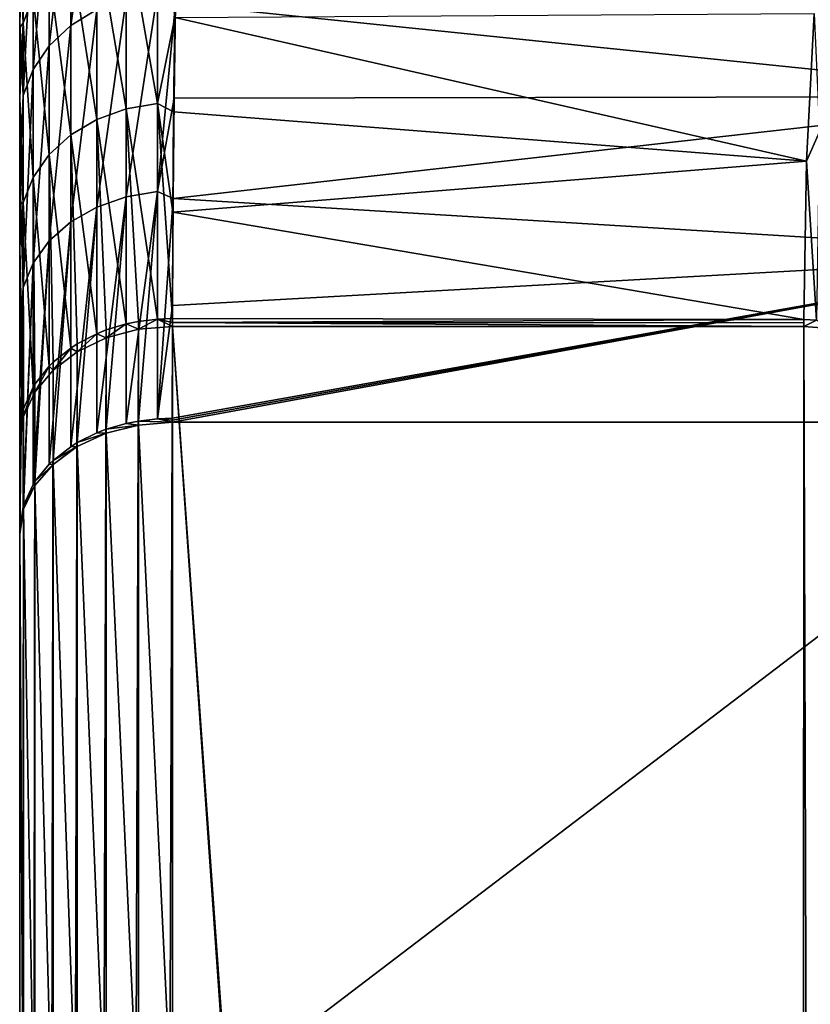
# Model space of a CAD drawing. Header units: millimetres. Extents: x -30 to 76, y -3 to 301.
# Tile 107 of 256: x 71.83 to 74.42, y 129.04 to 132.27. Entities that reach past the tile are written whole.
import ezdxf

# ---------------------------------------------------------------- set-up
doc = ezdxf.new("R2010")
doc.units = ezdxf.units.MM
doc.header["$LTSCALE"] = 81.481481
for name, color, linetype in [('38', 7, 'CONTINUOUS'), ('43', 7, 'CONTINUOUS'), ('432', 7, 'CONTINUOUS'), ('47', 7, 'CONTINUOUS'), ('48', 7, 'CONTINUOUS'), ('50', 7, 'CONTINUOUS'), ('63', 7, 'CONTINUOUS'), ('64', 7, 'CONTINUOUS'), ('65', 7, 'CONTINUOUS'), ('66', 7, 'CONTINUOUS'), ('67', 7, 'CONTINUOUS'), ('73', 7, 'CONTINUOUS'), ('74', 7, 'CONTINUOUS'), ('75', 7, 'CONTINUOUS')]:
    doc.layers.add(name, color=color, linetype=linetype)

msp = doc.modelspace()

# ---------------------------------------------------------------- linework, layer by layer
at = {"layer": '38', "color": 7, "linetype": 'CONTINUOUS', "true_color": 0xaaaaaa}
for points in [[(74.3846, 101.8094, 10.9323), (72.329, 98.7193, 7.3309), (72.329, 131.2645, 45.2617), (74.3846, 101.8094, 10.9323)], [(74.3847, 102.3396, 11.5503), (74.3846, 101.8094, 10.9323), (72.329, 131.2645, 45.2617), (74.3847, 102.3396, 11.5503)], [(74.3966, 131.2645, 45.2617), (74.3847, 102.3396, 11.5503), (72.329, 131.2645, 45.2617), (74.3966, 131.2645, 45.2617)]]:
    msp.add_3dface(points, dxfattribs=at)
at = {"layer": '43', "color": 7, "linetype": 'CONTINUOUS', "true_color": 0xaaaaaa}
for points in [[(75.2922, 132.0171, 59.8344), (75.2436, 132.4927, 58.9793), (72.3386, 132.3204, 59.4379), (75.2922, 132.0171, 59.8344)], [(72.3348, 132.0123, 59.9127), (75.2922, 132.0171, 59.8344), (72.3386, 132.3204, 59.4379), (72.3348, 132.0123, 59.9127)], [(72.3366, 132.2757, 46.6386), (74.4049, 131.8059, 45.9618), (72.3327, 131.9674, 46.1709), (72.3366, 132.2757, 46.6386)], [(74.43, 132.2891, 46.7312), (74.4049, 131.8059, 45.9618), (72.3366, 132.2757, 46.6386), (74.43, 132.2891, 46.7312)], [(75.332, 131.5, 60.587), (75.2922, 132.0171, 59.8344), (72.3318, 131.683, 60.3695), (75.332, 131.5, 60.587)], [(72.3318, 131.683, 60.3695), (75.2922, 132.0171, 59.8344), (72.3348, 132.0123, 59.9127), (72.3318, 131.683, 60.3695)], [(72.3327, 131.9674, 46.1709), (74.4049, 131.8059, 45.9618), (72.33, 131.6385, 45.7216), (72.3327, 131.9674, 46.1709)], [(74.4049, 131.8059, 45.9618), (74.3966, 131.2871, 45.2881), (72.33, 131.6385, 45.7216), (74.4049, 131.8059, 45.9618)], [(72.3298, 131.3333, 60.8078), (75.332, 131.5, 60.587), (72.3318, 131.683, 60.3695), (72.3298, 131.3333, 60.8078)], [(74.3966, 131.2871, 45.2881), (72.329, 131.2905, 45.2921), (72.33, 131.6385, 45.7216), (74.3966, 131.2871, 45.2881)], [(75.364, 130.9506, 61.2411), (75.332, 131.5, 60.587), (72.329, 130.9508, 61.2412), (75.364, 130.9506, 61.2411)], [(72.329, 130.9508, 61.2412), (75.332, 131.5, 60.587), (72.329, 130.9573, 61.2341), (72.329, 130.9508, 61.2412)], [(72.329, 130.9573, 61.2341), (75.332, 131.5, 60.587), (72.329, 130.9639, 61.227), (72.329, 130.9573, 61.2341)], [(72.329, 130.9639, 61.227), (75.332, 131.5, 60.587), (72.3298, 131.3333, 60.8078), (72.329, 130.9639, 61.227)], [(72.329, 131.2775, 45.2769), (72.329, 131.2905, 45.2921), (74.3966, 131.2871, 45.2881), (72.329, 131.2775, 45.2769)], [(74.3966, 131.2758, 45.2749), (72.329, 131.2775, 45.2769), (74.3966, 131.2871, 45.2881), (74.3966, 131.2758, 45.2749)], [(74.3966, 131.2645, 45.2617), (72.329, 131.2645, 45.2617), (72.329, 131.2775, 45.2769), (74.3966, 131.2645, 45.2617)], [(74.3966, 131.2645, 45.2617), (72.329, 131.2775, 45.2769), (74.3966, 131.2758, 45.2749), (74.3966, 131.2645, 45.2617)]]:
    msp.add_3dface(points, dxfattribs=at)
at = {"layer": '432', "color": 7, "linetype": 'CONTINUOUS', "true_color": 0xaaaaaa}
for points in [[(71.829, 130.3105, 46.2157), (71.829, 130.9099, 45.6163), (71.829, 98.0637, 8.9157), (71.829, 130.3105, 46.2157)], [(71.829, 98.0637, 8.9157), (71.829, 130.9099, 45.6163), (71.829, 130.8975, 45.6018), (71.829, 98.0637, 8.9157)], [(71.829, 98.0637, 8.9157), (71.829, 130.8975, 45.6018), (71.829, 130.885, 45.5873), (71.829, 98.0637, 8.9157)], [(71.829, 98.0637, 8.9157), (71.829, 130.885, 45.5873), (71.829, 114.6131, 26.6226), (71.829, 98.0637, 8.9157)], [(71.829, 129.7111, 46.8151), (71.829, 130.3105, 46.2157), (71.829, 97.8022, 9.9327), (71.829, 129.7111, 46.8151)], [(71.829, 130.3105, 46.2157), (71.829, 98.0637, 8.9157), (71.829, 97.8022, 9.9327), (71.829, 130.3105, 46.2157)], [(71.829, 129.1117, 47.4145), (71.829, 129.7111, 46.8151), (71.829, 97.3652, 11.392), (71.829, 129.1117, 47.4145)], [(71.829, 129.7111, 46.8151), (71.829, 97.8022, 9.9327), (71.829, 97.3652, 11.392), (71.829, 129.7111, 46.8151)], [(71.829, 128.5123, 48.0139), (71.829, 129.1117, 47.4145), (71.829, 97.0956, 12.1862), (71.829, 128.5123, 48.0139)], [(71.829, 129.1117, 47.4145), (71.829, 97.3652, 11.392), (71.829, 97.0956, 12.1862), (71.829, 129.1117, 47.4145)]]:
    msp.add_3dface(points, dxfattribs=at)
at = {"layer": '47', "color": 7, "linetype": 'CONTINUOUS', "true_color": 0xaaaaaa}
for points in [[(71.829, 133.5182, 51.7013), (71.829, 127.3136, 49.2126), (71.829, 133.5929, 52.7211), (71.829, 133.5182, 51.7013)], [(71.829, 133.5929, 52.7211), (71.829, 127.3136, 49.2126), (71.829, 133.5803, 53.7413), (71.829, 133.5929, 52.7211)], [(71.829, 127.3136, 49.2126), (71.829, 126.7142, 49.812), (71.829, 133.5803, 53.7413), (71.829, 127.3136, 49.2126)], [(71.829, 133.5803, 53.7413), (71.829, 126.7142, 49.812), (71.829, 133.4808, 54.7537), (71.829, 133.5803, 53.7413)], [(71.829, 127.9129, 48.6133), (71.829, 127.3136, 49.2126), (71.829, 133.5182, 51.7013), (71.829, 127.9129, 48.6133)], [(71.829, 133.3576, 50.6968), (71.829, 127.9129, 48.6133), (71.829, 133.5182, 51.7013), (71.829, 133.3576, 50.6968)], [(71.829, 126.7142, 49.812), (71.829, 126.1148, 50.4114), (71.829, 133.4808, 54.7537), (71.829, 126.7142, 49.812)], [(71.829, 133.4808, 54.7537), (71.829, 126.1148, 50.4114), (71.829, 133.2966, 55.7457), (71.829, 133.4808, 54.7537)], [(71.829, 128.5123, 48.0139), (71.829, 127.9129, 48.6133), (71.829, 133.3576, 50.6968), (71.829, 128.5123, 48.0139)], [(71.829, 133.1134, 49.7177), (71.829, 128.5123, 48.0139), (71.829, 133.3576, 50.6968), (71.829, 133.1134, 49.7177)], [(71.829, 126.1148, 50.4114), (71.829, 125.5154, 51.0108), (71.829, 133.2966, 55.7457), (71.829, 126.1148, 50.4114)], [(71.829, 133.2966, 55.7457), (71.829, 125.5154, 51.0108), (71.829, 133.0304, 56.7088), (71.829, 133.2966, 55.7457)], [(71.829, 129.1117, 47.4145), (71.829, 128.5123, 48.0139), (71.829, 133.1134, 49.7177), (71.829, 129.1117, 47.4145)], [(71.829, 132.8076, 48.8194), (71.829, 129.1117, 47.4145), (71.829, 133.1134, 49.7177), (71.829, 132.8076, 48.8194)], [(71.829, 125.5154, 51.0108), (71.829, 124.916, 51.6102), (71.829, 133.0304, 56.7088), (71.829, 125.5154, 51.0108)], [(71.829, 133.0304, 56.7088), (71.829, 124.916, 51.6102), (71.829, 132.6841, 57.6403), (71.829, 133.0304, 56.7088)], [(71.829, 132.5106, 48.1202), (71.829, 129.1117, 47.4145), (71.829, 132.8076, 48.8194), (71.829, 132.5106, 48.1202)], [(71.829, 132.6841, 57.6403), (71.829, 124.916, 51.6102), (71.829, 132.2622, 58.5316), (71.829, 132.6841, 57.6403)], [(71.829, 129.7111, 46.8151), (71.829, 129.1117, 47.4145), (71.829, 132.5106, 48.1202), (71.829, 129.7111, 46.8151)], [(71.829, 132.2432, 47.5824), (71.829, 129.7111, 46.8151), (71.829, 132.5106, 48.1202), (71.829, 132.2432, 47.5824)], [(71.829, 124.916, 51.6102), (71.829, 124.3166, 52.2096), (71.829, 132.2622, 58.5316), (71.829, 124.916, 51.6102)], [(71.829, 132.2622, 58.5316), (71.829, 124.3166, 52.2096), (71.829, 131.7709, 59.3724), (71.829, 132.2622, 58.5316)], [(71.829, 132.0142, 47.1718), (71.829, 129.7111, 46.8151), (71.829, 132.2432, 47.5824), (71.829, 132.0142, 47.1718)], [(71.829, 131.8241, 46.8594), (71.829, 129.7111, 46.8151), (71.829, 132.0142, 47.1718), (71.829, 131.8241, 46.8594)], [(71.829, 130.3105, 46.2157), (71.829, 129.7111, 46.8151), (71.829, 131.8241, 46.8594), (71.829, 130.3105, 46.2157)], [(71.829, 131.6643, 46.6138), (71.829, 130.3105, 46.2157), (71.829, 131.8241, 46.8594), (71.829, 131.6643, 46.6138)], [(71.829, 124.3166, 52.2096), (71.829, 123.7172, 52.809), (71.829, 131.7709, 59.3724), (71.829, 124.3166, 52.2096)], [(71.829, 131.7709, 59.3724), (71.829, 123.7172, 52.809), (71.829, 131.2145, 60.1587), (71.829, 131.7709, 59.3724)], [(71.829, 131.5243, 46.4097), (71.829, 130.3105, 46.2157), (71.829, 131.6643, 46.6138), (71.829, 131.5243, 46.4097)], [(71.829, 131.3964, 46.2316), (71.829, 130.3105, 46.2157), (71.829, 131.5243, 46.4097), (71.829, 131.3964, 46.2316)], [(71.829, 131.2753, 46.0696), (71.829, 130.3105, 46.2157), (71.829, 131.3964, 46.2316), (71.829, 131.2753, 46.0696)], [(71.829, 131.1563, 45.9165), (71.829, 130.3105, 46.2157), (71.829, 131.2753, 46.0696), (71.829, 131.1563, 45.9165)], [(71.829, 123.1179, 53.4083), (71.829, 130.5969, 60.8874), (71.829, 131.2145, 60.1587), (71.829, 123.1179, 53.4083)], [(71.829, 123.7172, 52.809), (71.829, 123.1179, 53.4083), (71.829, 131.2145, 60.1587), (71.829, 123.7172, 52.809)], [(71.829, 131.0359, 45.7671), (71.829, 130.3105, 46.2157), (71.829, 131.1563, 45.9165), (71.829, 131.0359, 45.7671)], [(71.829, 130.9099, 45.6163), (71.829, 130.3105, 46.2157), (71.829, 131.0359, 45.7671), (71.829, 130.9099, 45.6163)]]:
    msp.add_3dface(points, dxfattribs=at)
at = {"layer": '48', "color": 7, "linetype": 'CONTINUOUS', "true_color": 0xaaaaaa}
for points in [[(71.829, 130.5969, 60.8874), (71.829, 123.1179, 53.4083), (71.829, 120.7631, 55.7631), (71.829, 130.5969, 60.8874)], [(71.829, 130.5969, 60.8874), (71.829, 120.7631, 55.7631), (71.829, 130.5907, 60.8942), (71.829, 130.5969, 60.8874)], [(71.829, 120.7631, 55.7631), (71.829, 130.5844, 60.901), (71.829, 130.5907, 60.8942), (71.829, 120.7631, 55.7631)], [(71.829, 128.2861, 63.2861), (71.829, 130.5844, 60.901), (71.829, 120.7631, 55.7631), (71.829, 128.2861, 63.2861)]]:
    msp.add_3dface(points, dxfattribs=at)
at = {"layer": '50', "color": 7, "linetype": 'CONTINUOUS', "true_color": 0xaaaaaa}
for points in [[(75.364, 130.9506, 61.2411), (72.329, 130.9508, 61.2412), (72.329, 128.6396, 63.6396), (75.364, 130.9506, 61.2411)], [(75.364, 130.9506, 61.2411), (72.329, 128.6396, 63.6396), (75.4246, 128.6396, 63.6396), (75.364, 130.9506, 61.2411)]]:
    msp.add_3dface(points, dxfattribs=at)
at = {"layer": '63', "color": 7, "linetype": 'CONTINUOUS', "true_color": 0xaaaaaa}
for points in [[(72.1121, 130.9145, 61.2076), (72.2177, 128.6307, 63.6307), (72.2178, 130.9416, 61.2327), (72.1121, 130.9145, 61.2076)], [(72.2177, 128.6307, 63.6307), (72.329, 128.6396, 63.6396), (72.2178, 130.9416, 61.2327), (72.2177, 128.6307, 63.6307)], [(72.329, 128.6396, 63.6396), (72.329, 130.9508, 61.2412), (72.2178, 130.9416, 61.2327), (72.329, 128.6396, 63.6396)], [(72.0173, 130.8708, 61.167), (72.1121, 128.6046, 63.6046), (72.1121, 130.9145, 61.2076), (72.0173, 130.8708, 61.167)], [(72.1121, 128.6046, 63.6046), (72.2177, 128.6307, 63.6307), (72.1121, 130.9145, 61.2076), (72.1121, 128.6046, 63.6046)], [(71.9381, 130.8128, 61.1132), (72.0173, 128.5625, 63.5625), (72.0173, 130.8708, 61.167), (71.9381, 130.8128, 61.1132)], [(72.0173, 128.5625, 63.5625), (72.1121, 128.6046, 63.6046), (72.0173, 130.8708, 61.167), (72.0173, 128.5625, 63.5625)], [(71.8785, 130.7433, 61.0486), (71.9381, 128.5065, 63.5065), (71.9381, 130.8128, 61.1132), (71.8785, 130.7433, 61.0486)], [(71.9381, 128.5065, 63.5065), (72.0173, 128.5625, 63.5625), (71.9381, 130.8128, 61.1132), (71.9381, 128.5065, 63.5065)], [(71.8415, 130.6659, 60.9767), (71.8785, 128.4395, 63.4395), (71.8785, 130.7433, 61.0486), (71.8415, 130.6659, 60.9767)], [(71.8785, 128.4395, 63.4395), (71.9381, 128.5065, 63.5065), (71.8785, 130.7433, 61.0486), (71.8785, 128.4395, 63.4395)], [(71.829, 130.5844, 60.901), (71.8415, 128.3647, 63.3647), (71.8415, 130.6659, 60.9767), (71.829, 130.5844, 60.901)], [(71.8415, 128.3647, 63.3647), (71.8785, 128.4395, 63.4395), (71.8415, 130.6659, 60.9767), (71.8415, 128.3647, 63.3647)], [(71.829, 130.5844, 60.901), (71.829, 128.2861, 63.2861), (71.8415, 128.3647, 63.3647), (71.829, 130.5844, 60.901)]]:
    msp.add_3dface(points, dxfattribs=at)
at = {"layer": '64', "color": 7, "linetype": 'CONTINUOUS', "true_color": 0xaaaaaa}
for points in [[(72.1121, 130.9276, 61.1934), (72.2178, 130.9416, 61.2327), (72.1773, 130.9466, 61.211), (72.1121, 130.9276, 61.1934)], [(72.1121, 130.9145, 61.2076), (72.2178, 130.9416, 61.2327), (72.1121, 130.9276, 61.1934), (72.1121, 130.9145, 61.2076)], [(72.1773, 130.9466, 61.211), (72.2178, 130.9416, 61.2327), (72.2178, 130.9547, 61.2185), (72.1773, 130.9466, 61.211)], [(72.2178, 130.9547, 61.2185), (72.329, 130.9508, 61.2412), (72.2802, 130.9622, 61.2254), (72.2178, 130.9547, 61.2185)], [(72.2178, 130.9416, 61.2327), (72.329, 130.9508, 61.2412), (72.2178, 130.9547, 61.2185), (72.2178, 130.9416, 61.2327)], [(72.329, 130.9573, 61.2341), (72.329, 130.9639, 61.227), (72.2802, 130.9622, 61.2254), (72.329, 130.9573, 61.2341)], [(72.329, 130.9508, 61.2412), (72.329, 130.9573, 61.2341), (72.2802, 130.9622, 61.2254), (72.329, 130.9508, 61.2412)], [(72.0173, 130.8839, 61.153), (72.1121, 130.9145, 61.2076), (72.0811, 130.9157, 61.1824), (72.0173, 130.8839, 61.153)], [(72.0173, 130.8708, 61.167), (72.1121, 130.9145, 61.2076), (72.0173, 130.8839, 61.153), (72.0173, 130.8708, 61.167)], [(72.0811, 130.9157, 61.1824), (72.1121, 130.9145, 61.2076), (72.1121, 130.9276, 61.1934), (72.0811, 130.9157, 61.1824)], [(71.9959, 130.8706, 61.1407), (72.0173, 130.8708, 61.167), (72.0173, 130.8839, 61.153), (71.9959, 130.8706, 61.1407)], [(71.9381, 130.8128, 61.1132), (72.0173, 130.8708, 61.167), (71.9381, 130.8258, 61.0992), (71.9381, 130.8128, 61.1132)], [(71.9381, 130.8258, 61.0992), (72.0173, 130.8708, 61.167), (71.9959, 130.8706, 61.1407), (71.9381, 130.8258, 61.0992)], [(71.8785, 130.7562, 61.0348), (71.9381, 130.8128, 61.1132), (71.9253, 130.8135, 61.0878), (71.8785, 130.7562, 61.0348)], [(71.8785, 130.7433, 61.0486), (71.9381, 130.8128, 61.1132), (71.8785, 130.7562, 61.0348), (71.8785, 130.7433, 61.0486)], [(71.9253, 130.8135, 61.0878), (71.9381, 130.8128, 61.1132), (71.9381, 130.8258, 61.0992), (71.9253, 130.8135, 61.0878)], [(71.8415, 130.6786, 60.963), (71.8785, 130.7433, 61.0486), (71.8726, 130.7468, 61.0261), (71.8415, 130.6786, 60.963)], [(71.8726, 130.7468, 61.0261), (71.8785, 130.7433, 61.0486), (71.8785, 130.7562, 61.0348), (71.8726, 130.7468, 61.0261)], [(71.8415, 130.6659, 60.9767), (71.8785, 130.7433, 61.0486), (71.8415, 130.6786, 60.963), (71.8415, 130.6659, 60.9767)], [(71.829, 130.5969, 60.8874), (71.8415, 130.6659, 60.9767), (71.84, 130.6735, 60.9583), (71.829, 130.5969, 60.8874)], [(71.829, 130.5969, 60.8874), (71.829, 130.5907, 60.8942), (71.8415, 130.6659, 60.9767), (71.829, 130.5969, 60.8874)], [(71.829, 130.5907, 60.8942), (71.829, 130.5844, 60.901), (71.8415, 130.6659, 60.9767), (71.829, 130.5907, 60.8942)], [(71.84, 130.6735, 60.9583), (71.8415, 130.6659, 60.9767), (71.8415, 130.6786, 60.963), (71.84, 130.6735, 60.9583)]]:
    msp.add_3dface(points, dxfattribs=at)
at = {"layer": '65', "color": 7, "linetype": 'CONTINUOUS', "true_color": 0xaaaaaa}
for points in [[(71.9959, 132.7957, 58.3007), (71.9959, 132.2499, 59.3095), (72.0811, 132.851, 58.3273), (71.9959, 132.7957, 58.3007)], [(72.0811, 132.851, 58.3273), (71.9959, 132.2499, 59.3095), (72.0811, 132.3024, 59.3414), (72.0811, 132.851, 58.3273)], [(71.9253, 132.7255, 58.2671), (71.9253, 132.1834, 59.2692), (71.9959, 132.7957, 58.3007), (71.9253, 132.7255, 58.2671)], [(71.9959, 132.7957, 58.3007), (71.9253, 132.1834, 59.2692), (71.9959, 132.2499, 59.3095), (71.9959, 132.7957, 58.3007)], [(71.84, 132.2581, 47.3903), (71.829, 132.5106, 48.1202), (71.84, 132.7485, 48.3972), (71.84, 132.2581, 47.3903)], [(71.84, 132.2581, 47.3903), (71.84, 132.7485, 48.3972), (71.8726, 132.3456, 47.3422), (71.84, 132.2581, 47.3903)], [(71.8726, 132.6436, 58.2279), (71.8726, 132.1057, 59.222), (71.9253, 132.7255, 58.2671), (71.8726, 132.6436, 58.2279)], [(71.9253, 132.7255, 58.2671), (71.8726, 132.1057, 59.222), (71.9253, 132.1834, 59.2692), (71.9253, 132.7255, 58.2671)], [(71.829, 132.6841, 57.6403), (71.829, 132.2622, 58.5316), (71.84, 132.5535, 58.1847), (71.829, 132.6841, 57.6403)], [(71.84, 132.5535, 58.1847), (71.84, 132.0204, 59.1703), (71.8726, 132.6436, 58.2279), (71.84, 132.5535, 58.1847)], [(71.8726, 132.6436, 58.2279), (71.84, 132.0204, 59.1703), (71.8726, 132.1057, 59.222), (71.8726, 132.6436, 58.2279)], [(72.1773, 131.977, 46.2261), (72.0811, 132.5473, 47.2315), (72.1773, 132.5842, 47.2111), (72.1773, 131.977, 46.2261)], [(72.2802, 131.9944, 46.2141), (72.1773, 132.5842, 47.2111), (72.2802, 132.6028, 47.201), (72.2802, 131.9944, 46.2141)], [(72.1773, 131.977, 46.2261), (72.1773, 132.5842, 47.2111), (72.2802, 131.9944, 46.2141), (72.1773, 131.977, 46.2261)], [(72.3366, 132.2757, 46.6386), (72.2802, 131.9944, 46.2141), (72.2802, 132.6028, 47.201), (72.3366, 132.2757, 46.6386)], [(71.84, 132.5535, 58.1847), (71.829, 132.2622, 58.5316), (71.84, 132.0204, 59.1703), (71.84, 132.5535, 58.1847)], [(72.0811, 131.9422, 46.2501), (71.9959, 132.4935, 47.261), (72.0811, 132.5473, 47.2315), (72.0811, 131.9422, 46.2501)], [(72.0811, 131.9422, 46.2501), (72.0811, 132.5473, 47.2315), (72.1773, 131.977, 46.2261), (72.0811, 131.9422, 46.2501)], [(71.829, 132.2432, 47.5824), (71.829, 132.5106, 48.1202), (71.84, 132.2581, 47.3903), (71.829, 132.2432, 47.5824)], [(71.9959, 131.8917, 46.2849), (71.9253, 132.4253, 47.2985), (71.9959, 132.4935, 47.261), (71.9959, 131.8917, 46.2849)], [(71.9959, 131.8917, 46.2849), (71.9959, 132.4935, 47.261), (72.0811, 131.9422, 46.2501), (71.9959, 131.8917, 46.2849)], [(71.9253, 131.8276, 46.329), (71.8726, 132.3456, 47.3422), (71.9253, 132.4253, 47.2985), (71.9253, 131.8276, 46.329)], [(71.9253, 131.8276, 46.329), (71.9253, 132.4253, 47.2985), (71.9959, 131.8917, 46.2849), (71.9253, 131.8276, 46.329)], [(71.8726, 131.7527, 46.3805), (71.84, 132.2581, 47.3903), (71.8726, 132.3456, 47.3422), (71.8726, 131.7527, 46.3805)], [(71.8726, 131.7527, 46.3805), (71.8726, 132.3456, 47.3422), (71.9253, 131.8276, 46.329), (71.8726, 131.7527, 46.3805)], [(72.0811, 132.3024, 59.3414), (72.0811, 131.6555, 60.2967), (72.1773, 132.3385, 59.3632), (72.0811, 132.3024, 59.3414)], [(72.1773, 132.3385, 59.3632), (72.0811, 131.6555, 60.2967), (72.1773, 131.6893, 60.3221), (72.1773, 132.3385, 59.3632)], [(72.1773, 132.3385, 59.3632), (72.1773, 131.6893, 60.3221), (72.2802, 132.3566, 59.3742), (72.1773, 132.3385, 59.3632)], [(72.2802, 132.3566, 59.3742), (72.1773, 131.6893, 60.3221), (72.2802, 131.7062, 60.3348), (72.2802, 132.3566, 59.3742)], [(72.3386, 132.3204, 59.4379), (72.2802, 132.3566, 59.3742), (72.2802, 131.7062, 60.3348), (72.3386, 132.3204, 59.4379)], [(71.9959, 132.2499, 59.3095), (71.9959, 131.6065, 60.2598), (72.0811, 132.3024, 59.3414), (71.9959, 132.2499, 59.3095)], [(72.0811, 132.3024, 59.3414), (71.9959, 131.6065, 60.2598), (72.0811, 131.6555, 60.2967), (72.0811, 132.3024, 59.3414)], [(72.3348, 132.0123, 59.9127), (72.3386, 132.3204, 59.4379), (72.2802, 131.7062, 60.3348), (72.3348, 132.0123, 59.9127)], [(71.829, 132.2622, 58.5316), (71.829, 131.7709, 59.3724), (71.84, 132.0204, 59.1703), (71.829, 132.2622, 58.5316)], [(72.3366, 132.2757, 46.6386), (72.3327, 131.9674, 46.1709), (72.2802, 131.9944, 46.2141), (72.3366, 132.2757, 46.6386)], [(71.829, 132.0142, 47.1718), (71.829, 132.2432, 47.5824), (71.84, 132.2581, 47.3903), (71.829, 132.0142, 47.1718)], [(71.84, 131.6705, 46.4372), (71.829, 132.0142, 47.1718), (71.84, 132.2581, 47.3903), (71.84, 131.6705, 46.4372)], [(71.84, 131.6705, 46.4372), (71.84, 132.2581, 47.3903), (71.8726, 131.7527, 46.3805), (71.84, 131.6705, 46.4372)], [(71.9253, 132.1834, 59.2692), (71.9253, 131.5444, 60.213), (71.9959, 132.2499, 59.3095), (71.9253, 132.1834, 59.2692)], [(71.9959, 132.2499, 59.3095), (71.9253, 131.5444, 60.213), (71.9959, 131.6065, 60.2598), (71.9959, 132.2499, 59.3095)], [(71.8726, 132.1057, 59.222), (71.8726, 131.4718, 60.1583), (71.9253, 132.1834, 59.2692), (71.8726, 132.1057, 59.222)], [(71.9253, 132.1834, 59.2692), (71.8726, 131.4718, 60.1583), (71.9253, 131.5444, 60.213), (71.9253, 132.1834, 59.2692)], [(71.84, 132.0204, 59.1703), (71.84, 131.392, 60.0983), (71.8726, 132.1057, 59.222), (71.84, 132.0204, 59.1703)], [(71.8726, 132.1057, 59.222), (71.84, 131.392, 60.0983), (71.8726, 131.4718, 60.1583), (71.8726, 132.1057, 59.222)], [(71.84, 132.0204, 59.1703), (71.829, 131.7709, 59.3724), (71.84, 131.392, 60.0983), (71.84, 132.0204, 59.1703)], [(71.829, 131.8241, 46.8594), (71.829, 132.0142, 47.1718), (71.84, 131.6705, 46.4372), (71.829, 131.8241, 46.8594)], [(72.3318, 131.683, 60.3695), (72.3348, 132.0123, 59.9127), (72.2802, 131.7062, 60.3348), (72.3318, 131.683, 60.3695)], [(72.1773, 131.2726, 45.3074), (72.0811, 131.9422, 46.2501), (72.1773, 131.977, 46.2261), (72.1773, 131.2726, 45.3074)], [(72.2802, 131.2887, 45.2937), (72.1773, 131.977, 46.2261), (72.2802, 131.9944, 46.2141), (72.2802, 131.2887, 45.2937)], [(72.1773, 131.2726, 45.3074), (72.1773, 131.977, 46.2261), (72.2177, 131.281, 45.3002), (72.1773, 131.2726, 45.3074)], [(72.2177, 131.281, 45.3002), (72.1773, 131.977, 46.2261), (72.2802, 131.2887, 45.2937), (72.2177, 131.281, 45.3002)], [(72.33, 131.6385, 45.7216), (72.329, 131.2905, 45.2921), (72.2802, 131.9944, 46.2141), (72.33, 131.6385, 45.7216)], [(72.329, 131.2905, 45.2921), (72.2802, 131.2887, 45.2937), (72.2802, 131.9944, 46.2141), (72.329, 131.2905, 45.2921)], [(72.3327, 131.9674, 46.1709), (72.33, 131.6385, 45.7216), (72.2802, 131.9944, 46.2141), (72.3327, 131.9674, 46.1709)], [(72.0811, 131.2404, 45.3347), (71.9959, 131.8917, 46.2849), (72.0811, 131.9422, 46.2501), (72.0811, 131.2404, 45.3347)], [(72.0811, 131.2404, 45.3347), (72.0811, 131.9422, 46.2501), (72.1121, 131.2528, 45.3242), (72.0811, 131.2404, 45.3347)], [(72.1121, 131.2528, 45.3242), (72.0811, 131.9422, 46.2501), (72.1773, 131.2726, 45.3074), (72.1121, 131.2528, 45.3242)], [(71.9959, 131.1937, 45.3745), (71.9253, 131.8276, 46.329), (71.9959, 131.8917, 46.2849), (71.9959, 131.1937, 45.3745)], [(71.9959, 131.1937, 45.3745), (71.9959, 131.8917, 46.2849), (72.0173, 131.2075, 45.3628), (71.9959, 131.1937, 45.3745)], [(72.0173, 131.2075, 45.3628), (71.9959, 131.8917, 46.2849), (72.0811, 131.2404, 45.3347), (72.0173, 131.2075, 45.3628)], [(71.829, 131.6643, 46.6138), (71.829, 131.8241, 46.8594), (71.84, 131.6705, 46.4372), (71.829, 131.6643, 46.6138)], [(71.9253, 131.1345, 45.425), (71.8726, 131.7527, 46.3805), (71.9253, 131.8276, 46.329), (71.9253, 131.1345, 45.425)], [(71.9253, 131.1345, 45.425), (71.9253, 131.8276, 46.329), (71.9381, 131.1472, 45.4142), (71.9253, 131.1345, 45.425)], [(71.9381, 131.1472, 45.4142), (71.9253, 131.8276, 46.329), (71.9959, 131.1937, 45.3745), (71.9381, 131.1472, 45.4142)], [(71.829, 131.7709, 59.3724), (71.829, 131.2145, 60.1587), (71.84, 131.392, 60.0983), (71.829, 131.7709, 59.3724)], [(71.8726, 131.0653, 45.4839), (71.84, 131.6705, 46.4372), (71.8726, 131.7527, 46.3805), (71.8726, 131.0653, 45.4839)], [(71.8726, 131.0653, 45.4839), (71.8726, 131.7527, 46.3805), (71.8785, 131.075, 45.4757), (71.8726, 131.0653, 45.4839)], [(71.8785, 131.075, 45.4757), (71.8726, 131.7527, 46.3805), (71.9253, 131.1345, 45.425), (71.8785, 131.075, 45.4757)], [(72.0811, 130.9157, 61.1824), (72.1121, 130.9276, 61.1934), (72.1773, 131.6893, 60.3221), (72.0811, 130.9157, 61.1824)], [(72.0811, 131.6555, 60.2967), (72.0811, 130.9157, 61.1824), (72.1773, 131.6893, 60.3221), (72.0811, 131.6555, 60.2967)], [(72.1121, 130.9276, 61.1934), (72.1773, 130.9466, 61.211), (72.1773, 131.6893, 60.3221), (72.1121, 130.9276, 61.1934)], [(72.1773, 130.9466, 61.211), (72.2178, 130.9547, 61.2185), (72.2802, 131.7062, 60.3348), (72.1773, 130.9466, 61.211)], [(72.1773, 131.6893, 60.3221), (72.1773, 130.9466, 61.211), (72.2802, 131.7062, 60.3348), (72.1773, 131.6893, 60.3221)], [(72.2178, 130.9547, 61.2185), (72.2802, 130.9622, 61.2254), (72.2802, 131.7062, 60.3348), (72.2178, 130.9547, 61.2185)], [(72.2802, 130.9622, 61.2254), (72.3318, 131.683, 60.3695), (72.2802, 131.7062, 60.3348), (72.2802, 130.9622, 61.2254)], [(72.3298, 131.3333, 60.8078), (72.3318, 131.683, 60.3695), (72.2802, 130.9622, 61.2254), (72.3298, 131.3333, 60.8078)], [(71.829, 131.5243, 46.4097), (71.829, 131.6643, 46.6138), (71.84, 131.6705, 46.4372), (71.829, 131.5243, 46.4097)], [(71.84, 130.9893, 45.5487), (71.829, 131.5243, 46.4097), (71.84, 131.6705, 46.4372), (71.84, 130.9893, 45.5487)], [(71.84, 130.9893, 45.5487), (71.84, 131.6705, 46.4372), (71.8415, 130.9946, 45.5442), (71.84, 130.9893, 45.5487)], [(71.8415, 130.9946, 45.5442), (71.84, 131.6705, 46.4372), (71.8726, 131.0653, 45.4839), (71.8415, 130.9946, 45.5442)], [(71.9959, 130.8706, 61.1407), (72.0173, 130.8839, 61.153), (72.0811, 131.6555, 60.2967), (71.9959, 130.8706, 61.1407)], [(71.9959, 131.6065, 60.2598), (71.9959, 130.8706, 61.1407), (72.0811, 131.6555, 60.2967), (71.9959, 131.6065, 60.2598)], [(72.0173, 130.8839, 61.153), (72.0811, 130.9157, 61.1824), (72.0811, 131.6555, 60.2967), (72.0173, 130.8839, 61.153)], [(71.9253, 130.8135, 61.0878), (71.9381, 130.8258, 61.0992), (71.9959, 131.6065, 60.2598), (71.9253, 130.8135, 61.0878)], [(71.9253, 131.5444, 60.213), (71.9253, 130.8135, 61.0878), (71.9959, 131.6065, 60.2598), (71.9253, 131.5444, 60.213)], [(71.9381, 130.8258, 61.0992), (71.9959, 130.8706, 61.1407), (71.9959, 131.6065, 60.2598), (71.9381, 130.8258, 61.0992)], [(71.829, 131.3964, 46.2316), (71.829, 131.5243, 46.4097), (71.84, 130.9893, 45.5487), (71.829, 131.3964, 46.2316)], [(71.8726, 130.7468, 61.0261), (71.8785, 130.7562, 61.0348), (71.9253, 131.5444, 60.213), (71.8726, 130.7468, 61.0261)], [(71.8726, 131.4718, 60.1583), (71.8726, 130.7468, 61.0261), (71.9253, 131.5444, 60.213), (71.8726, 131.4718, 60.1583)], [(71.8785, 130.7562, 61.0348), (71.9253, 130.8135, 61.0878), (71.9253, 131.5444, 60.213), (71.8785, 130.7562, 61.0348)], [(71.84, 130.6735, 60.9583), (71.8415, 130.6786, 60.963), (71.8726, 131.4718, 60.1583), (71.84, 130.6735, 60.9583)], [(71.84, 131.392, 60.0983), (71.84, 130.6735, 60.9583), (71.8726, 131.4718, 60.1583), (71.84, 131.392, 60.0983)], [(71.8415, 130.6786, 60.963), (71.8726, 130.7468, 61.0261), (71.8726, 131.4718, 60.1583), (71.8415, 130.6786, 60.963)], [(71.829, 131.2753, 46.0696), (71.829, 131.3964, 46.2316), (71.84, 130.9893, 45.5487), (71.829, 131.2753, 46.0696)], [(71.829, 131.2145, 60.1587), (71.829, 130.5969, 60.8874), (71.84, 131.392, 60.0983), (71.829, 131.2145, 60.1587)], [(71.829, 130.5969, 60.8874), (71.84, 130.6735, 60.9583), (71.84, 131.392, 60.0983), (71.829, 130.5969, 60.8874)], [(72.329, 130.9639, 61.227), (72.3298, 131.3333, 60.8078), (72.2802, 130.9622, 61.2254), (72.329, 130.9639, 61.227)], [(71.829, 131.1563, 45.9165), (71.829, 131.2753, 46.0696), (71.84, 130.9893, 45.5487), (71.829, 131.1563, 45.9165)], [(71.829, 131.0359, 45.7671), (71.829, 131.1563, 45.9165), (71.84, 130.9893, 45.5487), (71.829, 131.0359, 45.7671)], [(71.829, 130.9099, 45.6163), (71.829, 131.0359, 45.7671), (71.84, 130.9893, 45.5487), (71.829, 130.9099, 45.6163)]]:
    msp.add_3dface(points, dxfattribs=at)
at = {"layer": '66', "color": 7, "linetype": 'CONTINUOUS', "true_color": 0xaaaaaa}
for points in [[(72.1121, 131.2528, 45.3242), (72.1773, 131.2726, 45.3074), (72.1121, 131.2269, 45.2939), (72.1121, 131.2528, 45.3242)], [(72.1121, 131.2269, 45.2939), (72.1773, 131.2726, 45.3074), (72.2177, 131.255, 45.2699), (72.1121, 131.2269, 45.2939)], [(72.1773, 131.2726, 45.3074), (72.2177, 131.281, 45.3002), (72.2177, 131.255, 45.2699), (72.1773, 131.2726, 45.3074)], [(72.2802, 131.2887, 45.2937), (72.329, 131.2645, 45.2617), (72.2177, 131.255, 45.2699), (72.2802, 131.2887, 45.2937)], [(72.2177, 131.281, 45.3002), (72.2802, 131.2887, 45.2937), (72.2177, 131.255, 45.2699), (72.2177, 131.281, 45.3002)], [(72.329, 131.2905, 45.2921), (72.329, 131.2775, 45.2769), (72.2802, 131.2887, 45.2937), (72.329, 131.2905, 45.2921)], [(72.329, 131.2775, 45.2769), (72.329, 131.2645, 45.2617), (72.2802, 131.2887, 45.2937), (72.329, 131.2775, 45.2769)], [(72.0173, 131.2075, 45.3628), (72.0811, 131.2404, 45.3347), (72.0173, 131.1817, 45.3327), (72.0173, 131.2075, 45.3628)], [(72.0173, 131.1817, 45.3327), (72.0811, 131.2404, 45.3347), (72.1121, 131.2269, 45.2939), (72.0173, 131.1817, 45.3327)], [(72.0811, 131.2404, 45.3347), (72.1121, 131.2528, 45.3242), (72.1121, 131.2269, 45.2939), (72.0811, 131.2404, 45.3347)], [(71.9959, 131.1937, 45.3745), (72.0173, 131.2075, 45.3628), (72.0173, 131.1817, 45.3327), (71.9959, 131.1937, 45.3745)], [(71.9381, 131.1472, 45.4142), (71.9959, 131.1937, 45.3745), (71.9381, 131.1216, 45.3843), (71.9381, 131.1472, 45.4142)], [(71.9381, 131.1216, 45.3843), (71.9959, 131.1937, 45.3745), (72.0173, 131.1817, 45.3327), (71.9381, 131.1216, 45.3843)], [(71.8785, 131.075, 45.4757), (71.9253, 131.1345, 45.425), (71.8785, 131.0497, 45.446), (71.8785, 131.075, 45.4757)], [(71.8785, 131.0497, 45.446), (71.9253, 131.1345, 45.425), (71.9381, 131.1216, 45.3843), (71.8785, 131.0497, 45.446)], [(71.9253, 131.1345, 45.425), (71.9381, 131.1472, 45.4142), (71.9381, 131.1216, 45.3843), (71.9253, 131.1345, 45.425)], [(71.8726, 131.0653, 45.4839), (71.8785, 131.075, 45.4757), (71.8785, 131.0497, 45.446), (71.8726, 131.0653, 45.4839)], [(71.8415, 130.9946, 45.5442), (71.8726, 131.0653, 45.4839), (71.8415, 130.9695, 45.5148), (71.8415, 130.9946, 45.5442)], [(71.8415, 130.9695, 45.5148), (71.8726, 131.0653, 45.4839), (71.8785, 131.0497, 45.446), (71.8415, 130.9695, 45.5148)], [(71.84, 130.9893, 45.5487), (71.8415, 130.9946, 45.5442), (71.829, 130.885, 45.5873), (71.84, 130.9893, 45.5487)], [(71.829, 130.885, 45.5873), (71.8415, 130.9946, 45.5442), (71.8415, 130.9695, 45.5148), (71.829, 130.885, 45.5873)], [(71.829, 130.9099, 45.6163), (71.84, 130.9893, 45.5487), (71.829, 130.8975, 45.6018), (71.829, 130.9099, 45.6163)], [(71.829, 130.8975, 45.6018), (71.84, 130.9893, 45.5487), (71.829, 130.885, 45.5873), (71.829, 130.8975, 45.6018)]]:
    msp.add_3dface(points, dxfattribs=at)
at = {"layer": '67', "color": 7, "linetype": 'CONTINUOUS', "true_color": 0xaaaaaa}
for points in [[(72.2177, 131.255, 45.2699), (72.329, 131.2645, 45.2617), (72.2183, 98.7099, 7.339), (72.2177, 131.255, 45.2699)], [(72.329, 131.2645, 45.2617), (72.329, 98.7193, 7.3309), (72.2183, 98.7099, 7.339), (72.329, 131.2645, 45.2617)], [(72.1121, 131.2269, 45.2939), (72.2177, 131.255, 45.2699), (72.1125, 98.6819, 7.363), (72.1121, 131.2269, 45.2939)], [(72.1125, 98.6819, 7.363), (72.2177, 131.255, 45.2699), (72.2183, 98.7099, 7.339), (72.1125, 98.6819, 7.363)], [(72.0173, 131.1817, 45.3327), (72.1121, 131.2269, 45.2939), (72.0175, 98.6367, 7.4018), (72.0173, 131.1817, 45.3327)], [(72.0175, 98.6367, 7.4018), (72.1121, 131.2269, 45.2939), (72.1125, 98.6819, 7.363), (72.0175, 98.6367, 7.4018)], [(71.9381, 131.1216, 45.3843), (72.0173, 131.1817, 45.3327), (71.9382, 98.5766, 7.4534), (71.9381, 131.1216, 45.3843)], [(71.9382, 98.5766, 7.4534), (72.0173, 131.1817, 45.3327), (72.0175, 98.6367, 7.4018), (71.9382, 98.5766, 7.4534)], [(71.8785, 131.0497, 45.446), (71.9381, 131.1216, 45.3843), (71.8786, 98.5046, 7.5151), (71.8785, 131.0497, 45.446)], [(71.8786, 98.5046, 7.5151), (71.9381, 131.1216, 45.3843), (71.9382, 98.5766, 7.4534), (71.8786, 98.5046, 7.5151)], [(71.8415, 130.9695, 45.5148), (71.8785, 131.0497, 45.446), (71.8415, 98.4243, 7.584), (71.8415, 130.9695, 45.5148)], [(71.8415, 98.4243, 7.584), (71.8785, 131.0497, 45.446), (71.8786, 98.5046, 7.5151), (71.8415, 98.4243, 7.584)], [(71.8415, 130.9695, 45.5148), (71.829, 98.3399, 7.6565), (71.829, 114.6131, 26.6226), (71.8415, 130.9695, 45.5148)], [(71.829, 98.3399, 7.6565), (71.8415, 130.9695, 45.5148), (71.8415, 98.4243, 7.584), (71.829, 98.3399, 7.6565)], [(71.829, 130.885, 45.5873), (71.8415, 130.9695, 45.5148), (71.829, 114.6131, 26.6226), (71.829, 130.885, 45.5873)]]:
    msp.add_3dface(points, dxfattribs=at)
at = {"layer": '73', "color": 7, "linetype": 'CONTINUOUS', "true_color": 0xaaaaaa}
for points in [[(74.4049, 131.8059, 45.9618), (74.43, 132.2891, 46.7312), (74.4476, 131.9017, 46.1053), (74.4049, 131.8059, 45.9618)], [(74.4049, 131.8059, 45.9618), (74.4476, 131.9017, 46.1053), (74.4377, 131.2855, 45.2889), (74.4049, 131.8059, 45.9618)], [(74.3966, 131.2871, 45.2881), (74.4049, 131.8059, 45.9618), (74.4377, 131.2855, 45.2889), (74.3966, 131.2871, 45.2881)]]:
    msp.add_3dface(points, dxfattribs=at)
at = {"layer": '74', "color": 7, "linetype": 'CONTINUOUS', "true_color": 0xaaaaaa}
for points in [[(74.3966, 131.2645, 45.2617), (74.3966, 131.2758, 45.2749), (74.3966, 131.2871, 45.2881), (74.3966, 131.2645, 45.2617)], [(74.3966, 131.2645, 45.2617), (74.3966, 131.2871, 45.2881), (74.4377, 131.2855, 45.2889), (74.3966, 131.2645, 45.2617)], [(74.3966, 131.2645, 45.2617), (74.4377, 131.2855, 45.2889), (74.4979, 131.2566, 45.2684), (74.3966, 131.2645, 45.2617)]]:
    msp.add_3dface(points, dxfattribs=at)
at = {"layer": '75', "color": 7, "linetype": 'CONTINUOUS', "true_color": 0xaaaaaa}
for points in [[(74.3966, 131.2645, 45.2617), (74.4878, 101.7921, 10.9287), (74.3847, 102.3396, 11.5503), (74.3966, 131.2645, 45.2617)], [(74.3966, 131.2645, 45.2617), (74.4979, 131.2566, 45.2684), (74.4878, 101.7921, 10.9287), (74.3966, 131.2645, 45.2617)]]:
    msp.add_3dface(points, dxfattribs=at)

doc.saveas('drawing.dxf')
